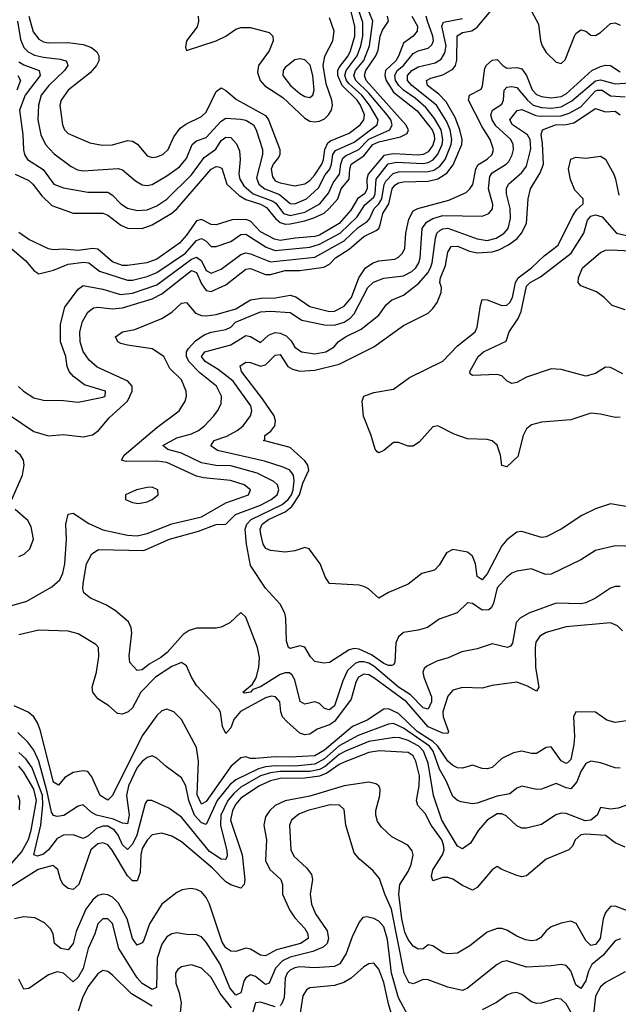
# Model space of a CAD drawing. Header units: inches. Extents: x 884549 to 1028252, y 526810 to 653624.
# Tile 120 of 256: x 940933 to 943362, y 560644 to 564636. Entities that reach past the tile are written whole.
import ezdxf

# ---------------------------------------------------------------- set-up
doc = ezdxf.new("R2010")
doc.units = ezdxf.units.IN
doc.header["$MEASUREMENT"] = 0
doc.layers.add('A9546', color=7, linetype='Continuous')

msp = doc.modelspace()

# ---------------------------------------------------------------- linework, layer by layer
at = {"layer": 'A9546', "color": 5}
for points, elevation in [([(940890, 563033.7), (940990, 562965.8), (941050, 562948.8), (941110, 562954.2), (941190, 562944.3), (941227.7, 562952.3), (941253.1, 562970), (941297.5, 563022.5), (941370, 563089.6), (941389.5, 563130), (941389.4, 563150), (941372, 563170), (941247.2, 563227.2), (941215.2, 563255.2), (941190.9, 563290.9), (941178.1, 563330), (941177.5, 563370), (941187.2, 563412.8), (941209.6, 563450.4), (941232.5, 563467.5), (941250, 563470.8), (941310, 563464.4), (941350, 563467.4), (941470, 563504.4), (941510, 563524.6), (941630, 563619.9), (941650, 563611.7), (941670, 563565.6), (941690, 563538.1), (941710, 563533.7), (941770, 563561.1), (941850, 563625.3), (941870, 563627.5), (941930, 563603.5), (941950, 563602.6), (942010, 563619.1), (942070, 563619.5), (942166.7, 563633.3), (942190, 563644.8), (942214.8, 563670), (942270, 563706.2), (942330, 563757.6), (942379.2, 563780.8), (942390, 563790), (942396.2, 563803.8), (942406.9, 563850), (942430.5, 563890), (942444.8, 563950), (942455.3, 563964.7), (942470, 563974.9), (942490, 563979.4), (942590, 563981.7), (942629.3, 563990.7), (942666.7, 564013.3), (942692.6, 564047.4), (942727.2, 564130), (942728.9, 564150), (942719.6, 564190), (942699.8, 564239.8), (942663.4, 564303.4), (942634.2, 564334.2), (942588.4, 564370), (942584.4, 564390), (942600.8, 564399.2), (942650, 564413), (942690, 564436.3), (942701.1, 564450), (942707.3, 564472.7), (942708.5, 564571.5), (942730, 564583.7), (942768.4, 564591.6), (942790, 564606.5), (942910, 564750.1)], 2420), ([(940924.2, 564630), (940935.6, 564555.6), (940950, 564523.1), (940966.6, 564506.6), (940992.9, 564492.9), (941030, 564483.8), (941096.5, 564476.5), (941120.2, 564470), (941124.5, 564464.5), (941128.8, 564450), (941114.6, 564430), (941051.7, 564370), (941020.6, 564330), (941009.7, 564290), (941006.9, 564230), (941019.2, 564170), (941037, 564130), (941072.7, 564092.7), (941141.3, 564041.3), (941168.1, 564028.1), (941190, 564023.6), (941332.4, 564032.5), (941350, 564027.2), (941402.6, 563982.6), (941430, 563967.3), (941450, 563963.3), (941470, 563967.9), (941530, 564002.6), (941580.9, 564039.1), (941610, 564073.5), (941632.5, 564130), (941650, 564145.1), (941690, 564158.6), (941750, 564225.1), (941770, 564237), (941830, 564233.3), (941850, 564228.4), (941881.4, 564210), (941892.6, 564190), (941918.6, 564110), (941918.1, 564090), (941894.4, 563994.4), (941903.3, 563970), (941927.1, 563950), (941987.7, 563927.7), (942030, 563890.5), (942050, 563889.5), (942097.3, 563910), (942145.1, 563954.9), (942172.4, 564007.6), (942190.9, 564030), (942198.6, 564050), (942204.2, 564090), (942213.9, 564106.1), (942290, 564140.2), (942383.3, 564210), (942387.2, 564230), (942352.2, 564290), (942321.7, 564330), (942270, 564376.3), (942259.1, 564390), (942252.3, 564410), (942257.6, 564430), (942301.8, 564490), (942316.8, 564530), (942325.4, 564570), (942325.3, 564625.3), (942304.4, 564690)], 2560), ([(940930, 564465.9), (940950, 564453.7), (941012.5, 564430), (941016.5, 564410), (940955.5, 564330), (940932.7, 564270), (940945.9, 564170), (940948.6, 564108.6), (940952.5, 564090), (940965.1, 564070), (941028.6, 564028.6), (941071, 563970), (941110, 563953.9), (941210, 563936.6), (941290, 563936.3), (941310, 563924.2), (941343.4, 563890), (941370, 563872.5), (941410, 563862.7), (941450, 563865.1), (941490, 563881.7), (941530, 563908.8), (941630, 564007.2), (941682, 564078), (941728.3, 564111.7), (941750, 564146.2), (941770, 564160.5), (941790, 564159.1), (941813.1, 564133.1), (941824.9, 564104.9), (941828, 564070), (941822.8, 564010), (941826.5, 563990), (941842.2, 563962.2), (941880.8, 563930), (941960.4, 563900.4), (941971.9, 563891.9), (942003, 563850), (942030, 563841.8), (942090, 563855.2), (942150.7, 563889.3), (942186.7, 563933.3), (942205.1, 563974.9), (942231.3, 564010), (942235.9, 564050), (942244.6, 564075.4), (942255.2, 564084.8), (942309.5, 564110.5), (942350, 564151.8), (942435, 564190), (942444.6, 564210), (942438.4, 564230), (942424.8, 564250), (942350, 564339), (942296.6, 564390), (942289.2, 564410), (942295.4, 564430), (942328.9, 564471.1), (942351.9, 564530), (942365.5, 564630), (942341.9, 564690)], 2540), ([(940969.3, 564650), (940987, 564587), (941010, 564558), (941030, 564546.9), (941050, 564542.6), (941130, 564543.2), (941190, 564536), (941223.6, 564523.6), (941246.5, 564506.5), (941254.3, 564490), (941254.5, 564470), (941245.2, 564450), (941219, 564421), (941128.9, 564350), (941100.8, 564310), (941096.2, 564290), (941106.3, 564210), (941115.3, 564190), (941130, 564174.2), (941217.6, 564137.6), (941267.4, 564127.4), (941310, 564128.5), (941370, 564145.8), (941390, 564144.3), (941411.3, 564131.3), (941450, 564084.2), (941470, 564077.5), (941490, 564079.8), (941514, 564090), (941535.8, 564110), (941558.1, 564161.9), (941583.8, 564196.2), (941607, 564213), (941670, 564243.4), (941690, 564261.8), (941730, 564345.4), (941750, 564359.8), (941770, 564348.9), (941812.6, 564312.6), (941930, 564247.4), (941942.6, 564230), (941988.6, 564110), (941988.2, 564090), (941982.6, 564077.4), (941961.3, 564050), (941952.9, 564030), (941958.6, 563998.6), (941970, 563982.6), (941990, 563974.4), (942050, 563962.7), (942090, 563971), (942110, 563983.7), (942130, 564007.2), (942159.1, 564050), (942166.2, 564070), (942170.7, 564110), (942183.2, 564136.8), (942194.7, 564145.3), (942270, 564176), (942314.2, 564210), (942329.9, 564230), (942331.7, 564250), (942316, 564290), (942302.3, 564310), (942241.8, 564370), (942223.6, 564410), (942224.2, 564430), (942230, 564443.1), (942266.4, 564490), (942275.8, 564510), (942292.8, 564570), (942292.3, 564610), (942272.3, 564690)], 2580), ([(940828.4, 563768.4), (940957.9, 563657.9), (940990, 563619.7), (941010, 563605.2), (941070, 563620.3), (941130, 563645.1), (941192.7, 563652.7), (941213.7, 563650), (941256.5, 563616.5), (941370, 563580.4), (941390, 563580.6), (941450, 563595.5), (941490, 563611.7), (941605.2, 563690), (941650, 563740.8), (941670, 563748.4), (941690, 563737.8), (941710, 563716.3), (941730, 563716.8), (941790, 563737.3), (941830, 563765.8), (941850, 563766), (941933.4, 563713.4), (941970, 563700.4), (942110, 563713.6), (942150, 563726), (942233.4, 563770), (942302.8, 563837.2), (942334, 563886), (942370, 563917.2), (942376.1, 563930), (942379.6, 563990), (942428.7, 564051.3), (942462.1, 564057.9), (942570, 564053.4), (942590, 564057.4), (942611.4, 564068.6), (942629.6, 564090.4), (942646.8, 564130), (942650.6, 564150.6), (942643.4, 564190), (942615.8, 564235.8), (942580.7, 564280.7), (942538, 564318), (942490.6, 564350.7), (942472.1, 564370), (942458, 564390), (942455.1, 564410), (942464.1, 564430), (942489.9, 564450), (942530, 564498.9), (942550, 564509.4), (942590, 564520.7), (942605.7, 564534.3), (942611.5, 564550), (942609.9, 564570), (942587.5, 564630), (942582.7, 564650)], 2460), ([(940914.5, 564010), (940970, 563984.2), (940986.7, 563970), (941022.3, 563922.3), (941063.2, 563883.2), (941150, 563851.7), (941270, 563851.4), (941290, 563843.3), (941343.5, 563803.5), (941370, 563790.9), (941430, 563789), (941470, 563804.2), (941550, 563851.1), (941572, 563870), (941709.2, 564030), (941730, 564040.5), (941739.8, 564039.8), (941753.7, 564033.7), (941773.3, 563970), (941823.7, 563923.7), (941850, 563907.4), (941910, 563887.9), (941935, 563875), (941970.4, 563830.4), (941990, 563814.5), (942010, 563807.8), (942030, 563808), (942090, 563820), (942127.1, 563832.9), (942168, 563852), (942189.4, 563870), (942224.3, 563910), (942237.5, 563950), (942270.3, 563989.7), (942272.5, 564030), (942278.2, 564050), (942330, 564083.6), (942365.5, 564130), (942390, 564141.4), (942478.9, 564161.1), (942505.5, 564174.5), (942510.6, 564190), (942500.5, 564210), (942339.4, 564390), (942331.5, 564410), (942337.7, 564430), (942378.8, 564490), (942387.9, 564512.1), (942395.4, 564570), (942405.6, 564594.4), (942429.1, 564630), (942425.6, 564650)], 2520), ([(942524.2, 564650), (942547.2, 564610), (942545.4, 564590), (942529.9, 564570), (942490, 564540.8), (942470, 564488.4), (942458.8, 564470), (942417.8, 564430), (942414, 564410), (942419.9, 564390), (942450, 564342.3), (942546.3, 564266.3), (942606.8, 564190), (942614.6, 564170), (942615.7, 564150), (942610, 564128.1), (942590, 564100.6), (942570.2, 564089.7), (942550, 564086.4), (942450, 564091.7), (942410, 564085.5), (942346.5, 564010), (942341.6, 563990), (942343.6, 563950), (942331.6, 563930), (942304.3, 563910), (942276.6, 563863.4), (942229.5, 563810.5), (942150, 563762.5), (942130, 563756.5), (942050.8, 563750.8), (941990, 563740.5), (941966.5, 563746.5), (941910, 563775.4), (941870, 563818.8), (941850, 563825.7), (941795.1, 563824.9), (941730, 563804.2), (941710, 563805.8), (941670, 563826.5), (941650, 563820.3), (941610, 563762), (941581.8, 563730), (941490, 563665.8), (941448.5, 563650), (941370, 563639.5), (941350, 563640.2), (941310, 563655), (941250, 563705.3), (941230, 563708.2), (941170, 563700.3), (941110, 563705.7), (941070, 563702.5), (941050, 563706.8), (940970, 563745.1), (940930, 563773.1)], 2480), ([(941656.9, 564650), (941659.1, 564630), (941652.7, 564607.3), (941610.4, 564550), (941605.2, 564525.2), (941610, 564512), (941730.4, 564550.4), (941769.7, 564570), (941810, 564598.1), (941830, 564605), (941870, 564604), (941944.7, 564584.7), (941960.3, 564570), (941962, 564550), (941945.1, 564510), (941902.4, 564450), (941897.8, 564422.2), (941908.1, 564390), (941927.5, 564367.5), (942000.6, 564320.6), (942090, 564237), (942110, 564225.4), (942130, 564222.1), (942150, 564225), (942170, 564234.2), (942186.6, 564250), (942198.1, 564270), (942202.8, 564290), (942200.2, 564310), (942176.4, 564376.4), (942164.9, 564450), (942171.7, 564488.3), (942203.5, 564550), (942208.5, 564590), (942190, 564644.4)], 2620), ([(943010.5, 564670.5), (943038.3, 564618.3), (943046.1, 564550), (943052.8, 564530), (943070, 564502.9), (943110, 564464.1), (943130, 564459.3), (943146, 564474), (943184.1, 564570), (943190, 564580.3), (943210, 564595.7), (943230, 564589.6), (943250, 564574.2), (943270, 564571.7), (943290, 564583.8), (943330, 564620.8), (943350, 564622.9), (943370, 564614.2)], 2420), ([(940928.5, 563148.5), (940947.7, 563130), (940990, 563102.6), (941030, 563092.9), (941110, 563092.3), (941170, 563085), (941270, 563105), (941279.1, 563110), (941281, 563130), (941195.5, 563155.5), (941150.8, 563190), (941133.1, 563210), (941125, 563230), (941120.5, 563270), (941098, 563330), (941097.9, 563402.1), (941115.6, 563470), (941170, 563543.1), (941190, 563558), (941270, 563543.5), (941342.3, 563522.3), (941390, 563527.5), (941490, 563561.4), (941630, 563665.8), (941650, 563673.2), (941670, 563658.2), (941690, 563618.9), (941710, 563608.9), (941750, 563624.7), (941830, 563684.6), (941850, 563691.2), (941870, 563687.5), (941950, 563654.2), (942130, 563673.2), (942250, 563739.3), (942306.1, 563793.9), (942342.4, 563817.6), (942351.9, 563828.1), (942371.5, 563870), (942390.8, 563889.2), (942402.8, 563910), (942412, 563968), (942418.5, 563981.5), (942447.8, 564012.2), (942470, 564019.6), (942590, 564020.3), (942613.3, 564026.7), (942637.7, 564042.3), (942659, 564070), (942683.7, 564130), (942686.9, 564150), (942680.4, 564190), (942664.7, 564224.7), (942624.6, 564290), (942524, 564370), (942507.3, 564390), (942506.1, 564410), (942524.5, 564430), (942550, 564445.7), (942618.3, 564461.7), (942643.4, 564476.6), (942658.4, 564501.6), (942664, 564530), (942645.9, 564610), (942653.4, 564626.6), (942730, 564640.7)], 2440), ([(940863.6, 562250), (940962.1, 562277.9), (941063.9, 562336.1), (941095.2, 562364.9), (941107.9, 562392.1), (941116, 562430), (941122.3, 562530), (941119.6, 562590), (941130, 562631.8), (941150, 562634.7), (941213, 562593), (941270, 562568.2), (941370, 562546.1), (941410, 562543.8), (941450, 562553), (941550, 562591.9), (941670, 562619.9), (941770, 562676.5), (941861.2, 562710), (941868.9, 562730), (941843.9, 562750), (941788.1, 562768.1), (941678.5, 562778.5), (941650, 562785.5), (941530, 562840.1), (941490, 562845.5), (941365, 562845), (941346, 562850), (941357, 562870), (941490, 562982.5), (941579.8, 563050), (941604.2, 563090), (941609.8, 563110), (941608.9, 563130), (941590, 563175.4), (941541.8, 563221.8), (941517.3, 563270), (941470, 563301.3), (941370, 563316.2), (941343.9, 563323.9), (941330.8, 563330), (941321.4, 563350), (941349.7, 563370), (941399.6, 563380.4), (941510, 563424.9), (941550, 563450), (941590, 563486.8), (941610, 563489.3), (941646.4, 563446.4), (941670, 563436.3), (941690, 563434.8), (941730, 563441.5), (941810, 563464.1), (941870, 563500.1), (941912.8, 563507.2), (941971.5, 563508.5), (942030, 563519.3), (942053.1, 563513.1), (942110, 563473.2), (942190, 563452.8), (942210, 563453.7), (942250, 563475.3), (942279.7, 563510), (942308.6, 563590), (942336.7, 563630), (942367, 563650), (942390, 563657.9), (942454.7, 563665.3), (942470, 563672.9), (942486.7, 563690), (942496, 563710), (942499.3, 563770), (942512.2, 563827.9), (942530, 563861.2), (942548.8, 563871.2), (942674.9, 563905.1), (942744.2, 563935.8), (942760.2, 563950), (942771.7, 563968.3), (942784.1, 564030), (942792, 564048), (942830, 564071.2), (942850.3, 564090), (942855.3, 564110), (942842.5, 564150), (942810, 564201.2), (942754.3, 564310), (942758.7, 564330), (942805.2, 564354.8), (942811.6, 564368.4), (942820.9, 564439.1), (942827.6, 564452.4), (942850, 564471.9), (942870, 564475.5), (942893.8, 564450), (942910, 564439.9), (942950, 564442.4), (942970, 564437.2), (942990, 564409.5), (943012.3, 564352.3), (943030, 564332.8), (943050, 564324.7), (943090, 564319.7), (943130, 564324.7), (943150, 564335.2), (943254.7, 564430), (943290, 564446.9), (943310, 564452.3), (943330, 564450.9), (943370, 564424.3)], 2380), ([(940925.3, 564410), (940935.9, 564390), (940921.2, 564350)], 2520), ([(943370, 562338.4), (943350, 562338.4), (943330, 562331.7), (943269.5, 562290.5), (943230, 562271.6), (943210, 562267.4), (943110.2, 562269.8), (942998.4, 562230), (942963.8, 562210), (942947.5, 562192.5), (942932.4, 562107.6), (942924.2, 562095.8), (942912.4, 562090), (942850, 562105.9), (942790, 562084.6), (942727, 562073), (942671.1, 562048.9), (942625.1, 562034.9), (942584.8, 562015.2), (942574.6, 562005.4), (942569.5, 561990), (942573.1, 561970), (942604, 561890), (942603.6, 561870), (942590, 561840.9), (942570, 561846.3), (942518.8, 561898.8), (942470, 561930), (942370, 562014.8), (942350, 562027.4), (942330, 562032.6), (942310, 562031.9), (942294.2, 562025.8), (942263.2, 561996.8), (942244.3, 561955.7), (942210, 561853.4), (942190, 561837.5), (942170, 561842.7), (942150, 561862.8), (942130, 561869.9), (942090, 561860.8), (942071.3, 561871.3), (942050, 561959.1), (942038.9, 561978.9), (942027.4, 561987.4), (942010, 561988.1), (941990, 561980.6), (941910, 561931.1), (941879.6, 561920.4), (941870, 561908.7), (941844.7, 561904.7), (941838.5, 561910), (941878, 561942), (941892.4, 561967.6), (941903.1, 562010), (941906.5, 562050), (941898.5, 562090), (941850, 562213), (941830, 562231.8), (941786, 562190), (941750, 562173.2), (941730, 562168.4), (941650, 562168.4), (941620.4, 562159.6), (941596.6, 562143.4), (941530.8, 562070), (941505.5, 562050), (941457.6, 562022.4), (941430, 561999.8), (941410, 561997.4), (941380.4, 562030), (941377.3, 562057.2), (941387.8, 562150), (941385.4, 562170), (941374.9, 562194.9), (941320.9, 562240.9), (941282.9, 562262.9), (941219.6, 562290), (941192.6, 562312.6), (941188.4, 562328.4), (941189.9, 562349.9), (941204.4, 562430), (941225.4, 562470), (941252.1, 562487.9), (941436.6, 562483.4), (941541.3, 562530), (941658.4, 562561.6), (941730, 562589.5), (941769.8, 562590.2), (941808.2, 562630), (941910, 562667.7), (941953.6, 562690), (941977.3, 562710), (941984.5, 562730), (941978.5, 562750), (941964.4, 562764.3), (941896.8, 562796.8), (941790, 562826.8), (941728.5, 562828.5), (941670, 562839.6), (941590, 562878.6), (941533.5, 562893.5), (941513.1, 562910), (941570, 562940.8), (941630, 562956.7), (941658.3, 562970), (941683.4, 562990), (941720.2, 563030), (941736.2, 563050), (941750, 563079.1), (941752.3, 563110), (941732.1, 563150), (941664.4, 563204.4), (941618.6, 563250), (941609.4, 563270), (941610.2, 563290), (941617.3, 563302.7), (941645.7, 563334.3), (941681.1, 563358.9), (941710, 563369.1), (941770, 563379.8), (941789.8, 563390), (941808.9, 563410), (941910, 563451.4), (941950, 563454.7), (942030, 563449.1), (942077.8, 563417.8), (942170, 563398.6), (942210, 563397.2), (942250.1, 563409.9), (942274.1, 563425.9), (942290, 563443.6), (942345.2, 563550), (942368, 563572), (942410, 563588.2), (942490, 563598), (942524.3, 563615.7), (942540.4, 563630), (942553.1, 563650), (942558.2, 563670), (942566.5, 563790), (942584.2, 563815.8), (942609.6, 563830.4), (942650, 563842.9), (942810, 563840.1), (942836.8, 563850), (942851, 563869), (942852.5, 563887.5), (942835.4, 563950), (942840.1, 563999.9), (942850, 564015.7), (942906.4, 564050), (942918.1, 564061.9), (942932, 564088), (942936.3, 564110), (942935.4, 564130), (942926.2, 564150), (942865.7, 564205.7), (942849.7, 564230), (942844.2, 564250), (942851.2, 564268.8), (942890, 564294), (942895.9, 564310), (942898.9, 564350), (942910, 564363.1), (942930, 564366), (942950, 564361.3), (942993.5, 564310), (943016.6, 564290), (943050, 564279.8), (943090, 564277.3), (943130, 564283.6), (943173.4, 564306.6), (943270, 564388.2), (943290, 564392.8), (943350, 564376.3), (943410, 564380.3)], 2360), ([(943430, 562499.8), (943350, 562502.2), (943270, 562483.2), (943210, 562445.7), (943090, 562388.4), (943066.3, 562386.3), (943010, 562408.9), (942950, 562399.8), (942930, 562392.5), (942910, 562376.2), (942870, 562332.5), (942856.3, 562270), (942847.8, 562252.2), (942836.3, 562243.7), (942810, 562241.6), (942770, 562268.3), (942750, 562271.6), (942708.5, 562231.5), (942634.9, 562205.1), (942588, 562172), (942550, 562160.3), (942490, 562151.8), (942470, 562133.1), (942459.2, 562110), (942454.6, 562030), (942450, 562020.8), (942442, 562018), (942430, 562017.5), (942410, 562025.8), (942360.5, 562060.4), (942310, 562083.9), (942290, 562085.9), (942270, 562080.9), (942190, 562029.9), (942166.7, 562026.7), (942130, 562034.2), (942112.8, 562052.8), (942090, 562092.4), (942070, 562097.6), (942030, 562087.1), (942023.5, 562090), (942015.6, 562115.6), (942012.7, 562210), (942008.2, 562230), (941990, 562266.3), (941930, 562331.6), (941870, 562422.8), (941853.8, 562510), (941848.4, 562570), (941854.5, 562590), (941872.8, 562610), (941997.8, 562670), (942023, 562690), (942036.2, 562710), (942042, 562730), (942046.1, 562766.1), (942043.6, 562790), (942029.5, 562809.5), (942002.1, 562822.1), (941926.1, 562846.1), (941736, 562890), (941708.2, 562908.2), (941722.5, 562930), (941773, 562947), (941815.9, 562970), (941839.9, 562990), (941869.9, 563030), (941875.3, 563050), (941871.1, 563070), (941798.5, 563170), (941737.8, 563217.8), (941685.8, 563250), (941670.6, 563270), (941683.9, 563290), (941790, 563317.2), (941850, 563356), (941870, 563351.9), (941910, 563327), (941943.2, 563356.8), (941970, 563367.5), (941990, 563364.7), (942014.1, 563354.1), (942034.1, 563334.1), (942050, 563309), (942076.9, 563290), (942130, 563281.6), (942175.6, 563290), (942208.5, 563310), (942225.1, 563330), (942255.1, 563350), (942318.1, 563381.9), (942390, 563438), (942420.6, 563479.4), (942441.4, 563498.6), (942490, 563519.7), (942552.1, 563567.9), (942588.8, 563610), (942600.4, 563630), (942606.9, 563650), (942619.8, 563750), (942626.3, 563770), (942638.3, 563781.7), (942650, 563788.7), (942670, 563790.3), (942790, 563747.1), (942830, 563741), (942866.8, 563750), (942898.7, 563770), (942915.8, 563790), (942924.8, 563830), (942923.2, 563870), (942907.8, 563930), (942908.3, 563951.7), (942916.4, 563970), (942970, 564017.2), (942990, 564042.6), (943007.5, 564112.5), (943005, 564150), (942993.1, 564170), (942932.8, 564210), (942922.6, 564230), (942952.2, 564267.8), (942970, 564272.1), (943027.4, 564247.4), (943044.7, 564244.7), (943130, 564246.3), (943163.2, 564256.8), (943210, 564282.3), (943270, 564347.6), (943278, 564350), (943296.4, 564350), (943330, 564327.2), (943390, 564323.7)], 2340), ([(943417.6, 562657.6), (943330, 562672.8), (943270, 562652.7), (943214.4, 562625.6), (943129.7, 562570.3), (943070, 562539.3), (943050, 562536.2), (942970, 562561.4), (942950, 562558.6), (942910, 562526.9), (942890, 562502.1), (942830, 562389.8), (942810, 562365.5), (942790, 562378.7), (942782.8, 562430), (942770, 562460.3), (942750, 562477.2), (942690, 562487.4), (942665.5, 562474.5), (942635.7, 562424.3), (942615.6, 562404.4), (942564.4, 562390), (942510, 562347.2), (942430, 562313.8), (942390, 562290.8), (942348, 562328), (942330, 562338.4), (942310, 562343.1), (942189.8, 562349.8), (942173.9, 562373.9), (942152, 562430), (942107.3, 562490), (942090, 562496.2), (942050, 562482.9), (942010, 562477.6), (941950, 562483.9), (941931.5, 562491.5), (941921.3, 562510), (941911.8, 562550), (941909.3, 562570), (941917.4, 562590), (941942.3, 562610), (942010, 562640.1), (942037.4, 562662.6), (942067.7, 562710), (942082.5, 562757.5), (942106.1, 562810), (942102.3, 562830), (942090, 562846.9), (942030, 562901.4), (941922, 562930), (941927.3, 562932.7), (941927.4, 562950), (941952.4, 562967.6), (941968, 562990), (941970.9, 563010), (941965.2, 563030), (941918.7, 563098.7), (941832.8, 563210), (941827.9, 563232.1), (941850, 563247.5), (941870, 563246.1), (941910, 563231.5), (941930, 563236.3), (941970, 563275.9), (941990, 563279.3), (942021.2, 563230), (942039.5, 563219.5), (942070, 563211.4), (942130, 563214.8), (942230, 563239.6), (942370, 563310.4), (942490, 563396.5), (942590, 563446.7), (942610, 563465.2), (942627, 563490), (942643.5, 563530), (942644.4, 563550), (942638.5, 563570), (942640.6, 563590), (942660.7, 563639.3), (942670, 563693.7), (942683.8, 563716.2), (942710, 563718.1), (942758.1, 563698.1), (942790, 563690.3), (942850, 563694.9), (942877.5, 563702.5), (942917.2, 563722.8), (942951.6, 563748.4), (942969.9, 563770), (942989.9, 563810), (942995.9, 563910), (943005.4, 563950), (943045.2, 564014.8), (943058.7, 564050), (943054.8, 564134.8), (943048.7, 564171.3), (943054.8, 564190), (943107.3, 564210), (943150, 564210.9), (943181.7, 564218.3), (943270, 564276.2), (943310, 564263.3), (943350, 564265.7), (943370.3, 564250)], 2320), ([(943370, 563024.1), (943350, 563023.4), (943290, 563037), (943250, 563040.3), (943170, 563013.5), (943050, 563004.2), (943010, 562993.5), (942990, 562976.8), (942976.2, 562950), (942954.6, 562865.4), (942910, 562822.6), (942890, 562828.7), (942883.6, 562870), (942870.9, 562910.9), (942850, 562928.6), (942830, 562933.5), (942750, 562936.5), (942695.5, 562955.5), (942630, 562989.6), (942610, 562985.6), (942555.6, 562924.4), (942530, 562906.3), (942510, 562906.3), (942470, 562921.6), (942450, 562921.6), (942411, 562889), (942390, 562880.4), (942383.9, 562883.9), (942374.8, 562894.8), (942359, 562950), (942328.1, 563028.1), (942322.4, 563090), (942329.1, 563110), (942370, 563124), (942450, 563137.9), (942515.3, 563184.7), (942650, 563251), (942710, 563314.4), (942780.6, 563370), (942789.9, 563390.1), (942802.6, 563477.4), (942810, 563501.5), (942830, 563500.7), (942890, 563477.7), (942910, 563478.5), (942922.5, 563490), (942932.9, 563510), (942944.5, 563570), (942955.5, 563590), (943010.1, 563629.9), (943061.3, 563678.7), (943118.6, 563721.4), (943177.9, 563842.1), (943194, 563866), (943219.3, 563890), (943219.8, 563910), (943185.6, 563945.6), (943168.4, 563988.4), (943159.8, 564030), (943170, 564070.1), (943190, 564078.3), (943230, 564074.6), (943290, 564083.1), (943310, 564070.6), (943343.4, 564010), (943351.4, 563990), (943364.4, 563924.4)], 2280), ([(943380.2, 563200.2), (943330, 563225.4), (943310, 563226.8), (943270, 563201.5), (943230, 563190.8), (943130, 563218.3), (943090, 563220.2), (942990, 563186.6), (942950, 563165.5), (942930, 563161.5), (942910.8, 563170.8), (942890, 563192.8), (942870, 563197.4), (942770, 563193.6), (942760.9, 563200.9), (942759.1, 563210), (942793.4, 563270), (942815, 563290), (942906.9, 563333.1), (942919.8, 563370), (942955.1, 563424.9), (942967.5, 563452.5), (942990, 563555.3), (943004, 563570), (943046.3, 563593.7), (943170.3, 563689.6), (943222.9, 563770), (943236.9, 563823.1), (943250, 563839.8), (943270, 563844.7), (943296.3, 563836.3), (943355.3, 563770), (943425.4, 563754.6)], 2260), ([(943390, 563460.4), (943337.6, 563477.6), (943305.4, 563510), (943273.2, 563533.2), (943210, 563557.6), (943199.7, 563570), (943201.2, 563590), (943216.8, 563630), (943290, 563692.3), (943310, 563702), (943330, 563703), (943470, 563696.7)], 2240), ([(940901.6, 562690), (940944.1, 562790), (940950.5, 562830), (940947.8, 562850), (940935.7, 562870), (940914, 562890)], 2420), ([(940930, 562459.8), (940951.4, 562468.6), (940973.8, 562490), (940988.6, 562530), (940979.6, 562579.6), (940965.6, 562605.6), (940914.2, 562650)], 2420), ([(943378.7, 562158.7), (943358.6, 562178.6), (943329.9, 562189.9), (943150, 562173.8), (943070, 562151.3), (943044, 562136), (943028, 562112), (943024.4, 562090), (943026.4, 562010), (943040.2, 561930), (943030, 561913.7), (942993.7, 561933.7), (942950, 561949.8), (942850, 561936.8), (942810, 561925.7), (942730, 561928), (942690, 561917.3), (942670, 561892.5), (942649.5, 561830), (942652, 561810), (942673.5, 561750), (942670, 561742.3), (942650, 561742.8), (942590, 561768.5), (942502.5, 561870), (942370, 561967.8), (942350, 561979.1), (942330, 561982.5), (942308.2, 561970), (942297, 561950), (942278.6, 561881.4), (942210, 561790.4), (942190, 561776.7), (942140.3, 561759.7), (942110, 561739.2), (942090, 561735.7), (942070, 561743.5), (942017.4, 561790), (941999, 561810), (941992.1, 561830), (941988, 561870), (941970.7, 561890.7), (941953, 561893), (941930, 561885.8), (941828.7, 561831.2), (941802, 561798), (941790, 561764.8), (941770, 561741.5), (941755.4, 561770), (941747.9, 561827.9), (941740.7, 561840.7), (941650, 561936.7), (941629.5, 561970), (941610, 562016.2), (941590, 562029.4), (941550, 562012.8), (941484.2, 561970), (941425.1, 561910), (941390, 561845.6), (941372.6, 561830), (941350, 561820.7), (941330, 561823.1), (941294.1, 561854.1), (941250, 561881.7), (941229, 561910), (941227.2, 561930), (941244.5, 561990), (941254.2, 562054.2), (941252.4, 562090), (941242.2, 562102.2), (941170, 562145.3), (941130, 562156.5), (941010, 562161.4), (940930, 562141.6)], 2380), ([(943423.2, 561796.8), (943350, 561786.5), (943315.9, 561795.9), (943270, 561828), (943190, 561829.8), (943180.1, 561810), (943185, 561730), (943182.3, 561697.7), (943170, 561636.8), (943156.6, 561623.4), (943150, 561619.7), (943130, 561630.9), (943090, 561687.6), (943070, 561685), (943030, 561661), (943010, 561660.8), (942970, 561669.9), (942936.9, 561663.1), (942890, 561640.6), (942850, 561603.4), (942830, 561598.4), (942810, 561600.2), (942770, 561613.5), (942730, 561601.6), (942710, 561602.6), (942690, 561612.6), (942670, 561629.9), (942630, 561690), (942609.5, 561709.5), (942545.6, 561750), (942470, 561822.9), (942430, 561841.6), (942410, 561841), (942343.5, 561796.5), (942282.8, 561770), (942170, 561674.2), (942130, 561651.7), (942030, 561645.7), (941970, 561647.2), (941890, 561639.9), (941870, 561640.4), (941850, 561647.2), (941830, 561642.7), (941790, 561608.1), (941690, 561465.8), (941670, 561454.8), (941652.4, 561492.4), (941657.9, 561630), (941650, 561684.4), (941590, 561799), (941557.7, 561830), (941530, 561840.2), (941510, 561834), (941490, 561814.8), (941430, 561731.9), (941310, 561490.8), (941290, 561471.3), (941259.9, 561490), (941225.9, 561565.9), (941210, 561587.2), (941189.8, 561589.8), (941150, 561583.7), (941116.4, 561563.6), (941090, 561532.2), (941070, 561545), (941016.5, 561756.5), (941005.6, 561785.6), (940990, 561809), (940967.7, 561827.7), (940910, 561854.5)], 2420), ([(943370, 561601.8), (943350, 561602.3), (943290, 561623.2), (943250, 561629.1), (943230, 561619.8), (943210, 561587.2), (943194.4, 561545.6), (943170, 561517.9), (943150, 561520.9), (943110, 561538.7), (943050, 561516.5), (943030, 561515.2), (942970, 561528.2), (942950, 561520.3), (942922.4, 561497.6), (942870, 561487.3), (942790, 561459.9), (942770, 561457), (942724.2, 561464.2), (942710, 561469.8), (942690, 561486.2), (942663, 561550), (942636.8, 561596.8), (942611, 561670), (942595.3, 561690), (942490, 561763.5), (942450, 561782.5), (942430, 561779.6), (942306, 561734), (942230, 561691.8), (942170, 561639.4), (942130, 561617.9), (942050, 561609.1), (941970, 561611.3), (941930, 561607.2), (941901.6, 561598.4), (941810, 561554.3), (941785.8, 561534.2), (941733.8, 561470), (941690, 561373.1), (941670, 561378.9), (941642.5, 561410), (941618.6, 561470), (941606.6, 561530), (941590, 561562.3), (941527.8, 561607.8), (941490, 561641.5), (941470, 561650.8), (941450, 561645), (941430, 561628.7), (941410, 561603.4), (941374.2, 561530), (941365.7, 561490), (941377.2, 561410), (941370, 561375.4), (941350, 561377.5), (941314.1, 561394.1), (941244.1, 561410), (941222.5, 561422.5), (941190, 561452.8), (941170, 561447.3), (941111.3, 561408.7), (941084.7, 561404.7), (941070, 561408.9), (941062.3, 561422.3), (941044.8, 561504.8), (941010, 561629.9), (940990, 561674.3), (940966.2, 561706.2), (940925.7, 561745.7)], 2440), ([(943420.4, 561459.6), (943361.2, 561438.8), (943330, 561434.7), (943290, 561441.1), (943276.4, 561410), (943250, 561390), (943228.1, 561388.1), (943150, 561418), (943130, 561418.5), (943108.1, 561411.9), (943050, 561373.2), (942990, 561357.7), (942970, 561358.4), (942950, 561366.8), (942907.3, 561407.3), (942890, 561416.4), (942870, 561416.3), (942829.7, 561390), (942794.9, 561350), (942762.4, 561297.6), (942730, 561274.2), (942710, 561285.3), (942646.2, 561390), (942612.4, 561490), (942590, 561621.6), (942571.4, 561670), (942552.5, 561690), (942510, 561713.8), (942475.4, 561724.6), (942454.2, 561725.8), (942350, 561709.5), (942254.6, 561670), (942230, 561656.9), (942172.2, 561607.8), (942150, 561595.5), (942110, 561587.8), (941990, 561587.3), (941950, 561582.6), (941909.9, 561570.1), (941830, 561523.5), (941801.5, 561498.5), (941778, 561470), (941749.6, 561410), (941748.1, 561370), (941774.1, 561265.9), (941774.7, 561245.3), (941768.8, 561231.2), (941750, 561231.6), (941703.7, 561263.7), (941590, 561402.3), (941538.7, 561438.7), (941469.3, 561470.7), (941450, 561469.7), (941442.1, 561457.9), (941408.2, 561330), (941390, 561292.7), (941370, 561271.5), (941350, 561290.4), (941332, 561330), (941317.7, 561350), (941290, 561365.5), (941270, 561366.6), (941244.1, 561355.9), (941210, 561325.3), (941190, 561316), (941150, 561331.5), (941110, 561329.1), (941084.4, 561315.6), (941050, 561270), (941030, 561251.8), (941004.7, 561244.7), (940989.9, 561250), (941019.1, 561370), (941027.2, 561452.8), (941025.6, 561490), (940982.9, 561602.9), (940958.4, 561638.4), (940930, 561664.9)], 2460), ([(943390, 561281.1), (943350, 561298.2), (943310, 561328.1), (943230, 561333.3), (943209.5, 561330.5), (943187.1, 561310), (943175.7, 561284.3), (943161.7, 561270), (943070, 561232.4), (942990, 561164.6), (942970, 561161.2), (942950, 561165.8), (942889.2, 561190), (942870, 561202), (942850, 561188.4), (942790, 561117.4), (942770, 561106.6), (942730, 561124.9), (942690, 561151.4), (942670, 561158.3), (942650, 561158.4), (942610, 561144), (942603.5, 561163.5), (942609.5, 561189.5), (942649.1, 561250), (942654.9, 561270), (942653.4, 561290), (942646.2, 561310), (942602.5, 561370), (942578, 561418), (942548.3, 561450), (942543.3, 561470), (942553.6, 561530), (942555.3, 561570), (942540.1, 561630), (942530, 561650.8), (942510, 561664.4), (942391.9, 561671.9), (942350, 561665), (942250, 561625.5), (942230, 561616.6), (942179, 561581), (942150, 561568.9), (942090, 561561.2), (941990, 561559.7), (941950.7, 561550), (941905.7, 561530), (941830, 561479.1), (941810, 561455.6), (941796, 561430), (941788.6, 561390), (941835.8, 561250), (941846.7, 561150), (941843.7, 561130), (941830, 561115.2), (941790, 561128.3), (941770, 561139.9), (941715.5, 561195.5), (941590, 561302.1), (941550, 561324.9), (941510, 561337.1), (941470, 561331.4), (941450, 561309), (941430, 561274.9), (941424.5, 561250), (941422.4, 561177.6), (941410, 561143.9), (941390, 561144.6), (941370, 561164.9), (941308.1, 561268.1), (941290, 561290.9), (941270, 561299), (941250, 561294.2), (941221.8, 561270), (941173.1, 561130), (941150, 561109.5), (941130, 561112.6), (941109.9, 561130), (941098.4, 561150), (941087.7, 561190), (941066.7, 561206.7), (941007.5, 561190), (940890, 561116.1)], 2480), ([(940870, 561180.8), (940939.6, 561260.4), (940968.6, 561311.4), (940980, 561350), (941001.5, 561470), (940990, 561516.6), (940950, 561585.1), (940930, 561608.8)], 2480), ([(943410, 561018.8), (943350, 561042.1), (943330, 561039.9), (943310, 561016.3), (943300.2, 560990), (943288.5, 560910), (943270, 560886.8), (943250, 560882.5), (943230, 560901.8), (943190.7, 560970.7), (943170, 560981.2), (943130, 560973.2), (943090, 560958.4), (943070, 560942), (943046.8, 560913.2), (943030, 560903.2), (943010, 560901.3), (942985.7, 560905.7), (942950, 560919.9), (942910, 560944), (942890, 560951.1), (942870, 560951.1), (942830, 560936.5), (942759.5, 560880.5), (942710, 560851.2), (942670, 560848.3), (942651.9, 560851.9), (942610, 560880.7), (942590, 560884.4), (942570, 560869), (942550, 560866.8), (942530, 560879.1), (942510, 560906.3), (942496.3, 560936.3), (942483.5, 560990), (942471.6, 561090), (942476.1, 561130), (942510, 561182), (942521, 561210), (942529.3, 561249.3), (942526, 561266), (942508.3, 561288.3), (942443.2, 561323.2), (942401.8, 561361.8), (942384.7, 561384.7), (942377.5, 561410), (942377.9, 561430), (942394.6, 561490), (942395.6, 561515.6), (942390.6, 561530), (942378.3, 561538.3), (942350, 561543.8), (942250, 561529.3), (942110, 561487.4), (942010.6, 561469.4), (941970, 561449.4), (941948.1, 561430), (941930, 561403.9), (941923, 561370), (941935, 561310), (941930, 561227.4), (941947.6, 561190), (941992.5, 561150), (941999.4, 561130), (941999, 561090), (942027.1, 561027.1), (942050, 560994.6), (942090.6, 560950.7), (942102.4, 560930), (942103.3, 560910), (942071.8, 560890), (941975.1, 560864.9), (941930, 560839.6), (941910, 560842.7), (941870, 560867.2), (941850, 560871.1), (941810, 560857.4), (941790, 560859.5), (941770, 560872.3), (941755, 560895), (941703.3, 561050), (941690, 561076.9), (941670, 561099.2), (941650, 561109.5), (941627.2, 561112.8), (941592.8, 561107.2), (941570, 561096.9), (941510, 561049.8), (941459.5, 560970), (941436.3, 560903.7), (941430, 560893.3), (941410, 560884.1), (941390.8, 560910.8), (941368.9, 560990), (941333.6, 561053.6), (941310, 561078.6), (941290, 561088.2), (941270, 561090.3), (941250, 561084.7), (941230, 561067.8), (941201.8, 561030), (941161.5, 560938.5), (941150, 560889.8), (941130, 560864), (941100.3, 560870), (941074.2, 560890), (941068.7, 560930), (941058.4, 560950), (941033.8, 560973.8), (940994.3, 560994.3), (940950, 560998.4), (940911.9, 560990)], 2520), ([(940931.9, 561431.9), (940933.4, 561470), (940926.3, 561490)], 2520), ([(943371.5, 560908.5), (943350, 560901.4), (943299, 560841), (943255.3, 560804.7), (943241.8, 560778.2), (943230, 560738.5), (943210, 560707.6), (943190, 560723.2), (943170, 560779.2), (943150, 560801.5), (943130, 560805.7), (943090, 560799.3), (942990, 560794.5), (942910, 560819.6), (942890, 560815.8), (942870, 560804.8), (942750, 560709), (942730, 560699), (942670, 560712.6), (942590, 560742.8), (942570, 560744), (942530, 560727), (942512.5, 560732.5), (942493.5, 560770), (942441.4, 561030), (942414.2, 561090), (942393.3, 561153.3), (942366.4, 561186.4), (942312, 561232), (942290, 561258.4), (942255.9, 561370), (942250, 561433), (942231.2, 561451.2), (942192.6, 561452.6), (942102.7, 561430), (942065, 561415), (942035.9, 561390), (942028.4, 561370), (942033.5, 561270), (942044.8, 561244.8), (942097.4, 561197.4), (942117.5, 561170), (942121.5, 561150), (942111.5, 561090), (942116.4, 561050), (942133.4, 561010), (942181.1, 560941.2), (942185.9, 560910), (942180.4, 560890), (942164, 560876), (942122.4, 560857.6), (942030, 560834.2), (941999.8, 560820.2), (941971.1, 560790), (941945.5, 560730), (941930, 560724.3), (941890, 560756), (941870, 560763.5), (941850, 560750.9), (941842.4, 560737.6), (941830, 560689.7), (941810, 560681), (941785.3, 560710), (941745.8, 560805.8), (941690, 560895), (941670, 560916.8), (941650, 560925.7), (941610, 560926.2), (941570, 560933), (941550, 560929.1), (941530, 560916.8), (941510, 560887.7), (941490.7, 560830), (941488.4, 560711.6), (941470, 560703.8), (941430, 560728), (941410, 560751.2), (941334.8, 560870), (941310, 560970.7), (941290, 560989.8), (941270, 560989.8), (941249.6, 560970), (941238, 560930), (941210.5, 560870), (941190, 560788.4), (941170, 560754), (941150, 560734.8), (941110, 560769.8), (941084.4, 560775.6), (941050, 560763.4), (940970, 560707.1), (940950, 560705.2), (940930, 560746)], 2540), ([(942510, 560596.5), (942469.7, 560670), (942441.7, 560770), (942426.1, 560906.1), (942410, 560958), (942390, 560980.9), (942370, 560992.2), (942341.4, 560998.6), (942324.7, 560995.3), (942310, 560977), (942282.4, 560917.6), (942258.2, 560850), (942231.6, 560808.4), (942210, 560797.5), (942128.6, 560791.4), (942070, 560795), (942050, 560792.1), (942030, 560782), (942018.5, 560770), (942009.8, 560750), (942005.5, 560670), (941995.7, 560644.3), (941990, 560638.7)], 2560), ([(941470, 560636), (941386.6, 560686.6), (941310, 560761.3), (941290, 560776.2), (941270, 560780.6), (941250, 560766.9), (941210, 560714.2), (941188.1, 560670), (941170, 560615.9)], 2560), ([(941792.7, 560630), (941746.9, 560686.8), (941710, 560752.5), (941670, 560790.5), (941630, 560804.3), (941590, 560795.8), (941575, 560785), (941565.1, 560770), (941566.3, 560730), (941580.6, 560690), (941588.1, 560650), (941584.2, 560610)], 2560), ([(942484.2, 560464.2), (942430, 560645.2), (942410, 560732.6), (942390, 560786), (942370, 560810.7), (942350, 560807.5), (942330, 560795.4), (942277.9, 560750), (942248.6, 560731.4), (942210, 560719.7), (942110, 560710.4), (942097.3, 560702.7), (942081.7, 560678.3), (942068.3, 560591.7)], 2580), ([(943390, 560775.4), (943310, 560732), (943290, 560714.9), (943270, 560676), (943259.8, 560590)], 2560), ([(943178.1, 560598.1), (943150, 560645.4), (943130, 560663.9), (943110, 560667.4), (943050, 560648.5), (943030, 560647.1), (943010, 560653.9), (942970, 560683), (942950, 560691), (942930, 560689.2), (942910, 560680.2), (942868.4, 560651.6), (942810, 560621.5)], 2560), ([(941970, 560633.7), (941910, 560652.3), (941890.1, 560649.9), (941870, 560578.8)], 2560)]:
    msp.add_lwpolyline(points, dxfattribs=dict(at, elevation=elevation))
for points, elevation in [([(942070, 564477.3), (942050, 564473.2), (942010, 564442), (942001.4, 564430), (942000.2, 564410), (942032.1, 564370), (942070, 564336.8), (942090, 564324.3), (942110, 564320.2), (942123.1, 564330), (942128.2, 564350), (942122.3, 564410), (942112.3, 564452.3), (942090, 564474)], 2640), ([(941470, 562740.2), (941450, 562739.7), (941407.2, 562730), (941362.7, 562710), (941362.6, 562690), (941390, 562678.4), (941414.4, 562674.4), (941450, 562681.6), (941469.8, 562690), (941495, 562710), (941494, 562730)], 2420)]:
    msp.add_lwpolyline(points, close=True, dxfattribs=dict(at, elevation=elevation))

doc.saveas('drawing.dxf')
